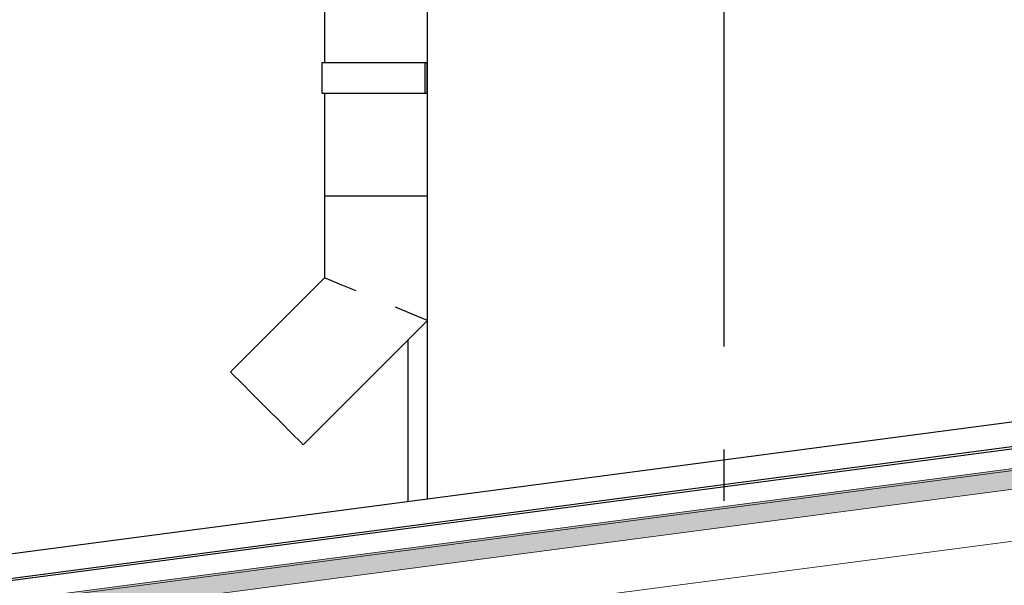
# Model space of a CAD drawing. Header units: millimetres. Extents: x -82116 to -58113, y 850 to 13065.
# Tile 19 of 78: x -75752 to -74796, y 7883 to 8433. Entities that reach past the tile are written whole.
import ezdxf
from ezdxf.enums import TextEntityAlignment as Align

# ---------------------------------------------------------------- set-up
doc = ezdxf.new("R2010")
doc.units = ezdxf.units.MM
doc.header["$LTSCALE"] = 0.5
doc.header["$MEASUREMENT"] = 0
doc.linetypes.add('Akselinje', pattern=[1500, 1000, -200, 100, -200])
doc.linetypes.add('PLINE', pattern=[0])
for name, color, linetype in [('235- Utvendig kledning og overflate(Nye konstruksjoner)', 7, 'Continuous'), ('244- Vinduer_ dører_ foldevegger(Nye konstruksjoner)', 7, 'Continuous'), ('262- Taktekking (Skravur)(Nye konstruksjoner)', 7, 'Continuous'), ('265- Gesimser_ takrenner og nedløp(Nye konstruksjoner)', 7, 'Continuous'), ('82-- Modullinjer', 7, 'Continuous')]:
    doc.layers.add(name, color=color, linetype=linetype)
doc.layers.add('262- Taktekking(Nye konstruksjoner)', color=7, linetype='Continuous', lineweight=0)
doc.styles.add('GENERATED_STYLE_1', font='arial.ttf')

# ---------------------------------------------------------------- blocks, each defined once
blk = doc.blocks.new('Standard grid marker[3]', base_point=(-75068.16, 12565.45))
at = {"layer": '82-- Modullinjer', "linetype": 'Akselinje'}
blk.add_line((-75068.16, 12365.45), (-75068.16, 1550), dxfattribs=at)
at = {"layer": '82-- Modullinjer', "style": 'GENERATED_STYLE_1'}
for tag, p in [('AC_MarkerText_1_0', (-75068.16, 12902.95)), ('AC_MarkerText_1_1', (-75068.16, 1187.5))]:
    blk.add_attdef(tag, text='', height=175, rotation=360, dxfattribs=at).set_placement(p, align=Align.TOP_CENTER)

msp = doc.modelspace()

# ---------------------------------------------------------------- hatches: boundary and pattern name
at = {"layer": '262- Taktekking (Skravur)(Nye konstruksjoner)', "linetype": 'Continuous'}
msp.add_hatch(color=256, dxfattribs=at).paths.add_polyline_path([(-78052.35, 7567.15), (-78118.16, 7558.49), (-78118.16, 7556.47), (-64188.16, 9390.39), (-64188.16, 9392.41)])
at = {"layer": '262- Taktekking(Nye konstruksjoner)', "linetype": 'Continuous'}
msp.add_hatch(color=256, dxfattribs=at).paths.add_polyline_path([(-78118.16, 7538.31), (-64188.16, 9372.23), (-64188.16, 9390.39), (-78118.16, 7556.47)])

# ---------------------------------------------------------------- linework, layer by layer
at = {"layer": '235- Utvendig kledning og overflate(Nye konstruksjoner)', "linetype": 'PLINE'}
msp.add_line((-75356.16, 7967.55), (-75356.16, 9530.9), dxfattribs=at)
at = {"layer": '244- Vinduer_ dører_ foldevegger(Nye konstruksjoner)', "linetype": 'PLINE'}
msp.add_line((-75375.16, 8121.71), (-75375.16, 7965.05), dxfattribs=at)
at = {"layer": '262- Taktekking(Nye konstruksjoner)', "linetype": 'PLINE'}
for p, q in [((-64188.16, 9392.41), (-78118.16, 7558.49)), ((-64188.16, 9390.39), (-78118.16, 7556.47)), ((-64188.16, 9372.23), (-78118.16, 7538.31)), ((-64188.16, 9321.8), (-78118.16, 7487.88))]:
    msp.add_line(p, q, dxfattribs=at)
at = {"layer": '265- Gesimser_ takrenner og nedløp(Nye konstruksjoner)', "linetype": 'PLINE'}
for p, q in [((-75456.16, 8920), (-75456.16, 8391.42)), ((-78118.16, 7603.93), (-69103.16, 8790.77)), ((-69103.16, 8766.48), (-78118.16, 7579.64)), ((-78118.16, 7577.83), (-69103.16, 8764.68)), ((-75458.26, 8391.42), (-75454.3, 8391.42)), ((-75458.26, 8361.42), (-75458.26, 8391.42)), ((-75454.3, 8391.42), (-75443.03, 8391.42)), ((-75443.03, 8391.42), (-75426.16, 8391.42)), ((-75426.16, 8391.42), (-75406.26, 8391.42)), ((-75406.26, 8391.42), (-75358.26, 8391.42)), ((-75358.26, 8391.42), (-75356.26, 8391.42)), ((-75358.26, 8361.42), (-75358.26, 8391.42)), ((-75356.26, 8361.42), (-75356.26, 8391.42)), ((-75458.26, 8361.42), (-75454.3, 8361.42)), ((-75456.16, 8361.42), (-75456.16, 8261.42)), ((-75454.3, 8361.42), (-75443.03, 8361.42)), ((-75443.03, 8361.42), (-75426.16, 8361.42)), ((-75426.16, 8361.42), (-75406.26, 8361.42)), ((-75406.26, 8361.42), (-75358.26, 8361.42)), ((-75358.26, 8361.42), (-75356.26, 8361.42)), ((-75456.16, 8261.42), (-75456.16, 8182.13)), ((-75452.35, 8261.42), (-75456.16, 8261.42)), ((-75441.52, 8261.42), (-75452.35, 8261.42)), ((-75425.29, 8261.42), (-75441.52, 8261.42)), ((-75406.16, 8261.42), (-75425.29, 8261.42)), ((-75387.03, 8261.42), (-75406.16, 8261.42)), ((-75370.8, 8261.42), (-75387.03, 8261.42)), ((-75359.97, 8261.42), (-75370.8, 8261.42)), ((-75356.16, 8261.42), (-75359.97, 8261.42)), ((-75456.16, 8182.13), (-75547.58, 8090.71)), ((-75452.35, 8180.56), (-75456.16, 8182.13)), ((-75441.52, 8176.07), (-75452.35, 8180.56)), ((-75425.29, 8169.35), (-75441.52, 8176.07)), ((-75370.8, 8146.78), (-75387.03, 8153.5)), ((-75359.97, 8142.29), (-75370.8, 8146.78)), ((-75356.16, 8140.71), (-75359.97, 8142.29)), ((-75356.16, 8140.71), (-75476.87, 8020)), ((-75544.89, 8088.02), (-75547.58, 8090.71)), ((-75537.23, 8080.36), (-75544.89, 8088.02)), ((-75525.76, 8068.89), (-75537.23, 8080.36)), ((-75512.23, 8055.36), (-75525.76, 8068.89)), ((-75498.7, 8041.83), (-75512.23, 8055.36)), ((-75487.23, 8030.36), (-75498.7, 8041.83)), ((-75479.56, 8022.69), (-75487.23, 8030.36)), ((-75476.87, 8020), (-75479.56, 8022.69))]:
    msp.add_line(p, q, dxfattribs=at)

# ---------------------------------------------------------------- block references
at = {"layer": '82-- Modullinjer', "linetype": 'PLINE'}
msp.add_blockref('Standard grid marker[3]', (-75068.16, 12565.45), dxfattribs=at)

doc.saveas('drawing.dxf')
